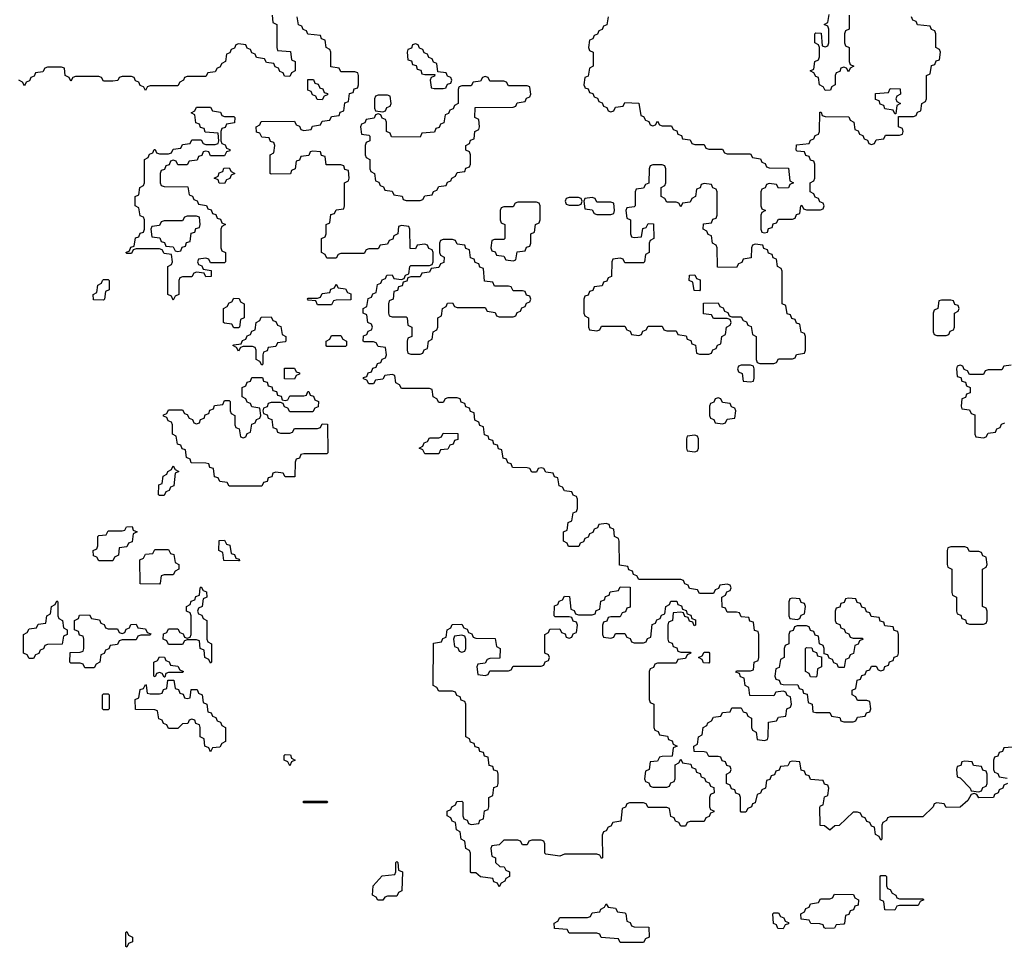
# Model space of a CAD drawing. Header units: inches. Extents: x 2777885 to 2884230, y 684484 to 829189.
# Tile 87 of 239: x 2862250 to 2866480, y 756306 to 760290. Entities that reach past the tile are written whole.
import ezdxf

# ---------------------------------------------------------------- set-up
doc = ezdxf.new("R2010")
doc.units = ezdxf.units.IN
doc.header["$MEASUREMENT"] = 0
doc.layers.add('C8765', color=7, linetype='Continuous')
doc.layers.add('C8766', color=7, linetype='Continuous')

msp = doc.modelspace()

# ---------------------------------------------------------------- linework, layer by layer
at = {"layer": 'C8765', "color": 6}
for points in [[(2862797, 760000), (2862790, 759986), (2862783, 760000)], [(2866494, 757010), (2866478, 757002), (2866474, 756990), (2866458, 756982), (2866454, 756970), (2866438, 756962), (2866434, 756950), (2866370, 756948), (2866362, 756962), (2866350, 756966), (2866338, 756962), (2866323.6, 756936.4), (2866290, 756908), (2866230, 756906), (2866222, 756922), (2866190, 756926), (2866178, 756922), (2866174, 756910), (2866130, 756866), (2865990, 756866), (2865978, 756862), (2865974, 756850), (2865958, 756842), (2865954, 756830), (2865954, 756770), (2865950, 756766), (2865942, 756782), (2865926, 756790), (2865922, 756822), (2865910, 756826), (2865902, 756842), (2865890, 756846), (2865882, 756862), (2865870, 756866), (2865862, 756882), (2865850, 756886), (2865830, 756886), (2865770.9, 756829.1), (2865752, 756828), (2865731.1, 756808.9), (2865707.3, 756827.3), (2865688.9, 756828.9), (2865687.3, 756907.3), (2865690, 756914), (2865702, 756918), (2865707.3, 756952.7), (2865722, 756958), (2865726, 756990), (2865722, 757002), (2865707.3, 757007.3), (2865702, 757022), (2865647.3, 757027.3), (2865642, 757042), (2865627.3, 757047.3), (2865622, 757062), (2865607.3, 757067.3), (2865602, 757102), (2865570, 757106), (2865558, 757102), (2865550, 757086), (2865518, 757082), (2865512.7, 757067.3), (2865498, 757062), (2865492.7, 757047.3), (2865478, 757042), (2865472.7, 757027.3), (2865458, 757022), (2865454, 756990), (2865438, 756982), (2865432.7, 756967.3), (2865418, 756962), (2865410, 756926), (2865398, 756922), (2865394, 756910), (2865378, 756902), (2865370, 756886), (2865350, 756886), (2865346, 756890), (2865346, 756950), (2865342, 756962), (2865327.3, 756967.3), (2865322, 756982), (2865307.3, 756987.3), (2865302, 757002), (2865286, 757010), (2865286, 757050), (2865302, 757058), (2865306, 757070), (2865302, 757082), (2865287.3, 757087.3), (2865282, 757102), (2865267.3, 757107.3), (2865262, 757122), (2865250, 757126), (2865210, 757126), (2865202, 757142), (2865190, 757146), (2865147.3, 757147.3), (2865146, 757170), (2865162, 757178), (2865166, 757210), (2865182, 757218), (2865186, 757250), (2865202, 757258), (2865206, 757270), (2865222, 757278), (2865230, 757294), (2865262, 757298), (2865270, 757314), (2865302, 757318), (2865310, 757334), (2865350, 757334), (2865358, 757318), (2865372.7, 757312.7), (2865378, 757298), (2865394, 757290), (2865394, 757250), (2865398, 757238), (2865414, 757230), (2865418, 757198), (2865450, 757194), (2865462, 757198), (2865466, 757210), (2865467.3, 757272.7), (2865502, 757278), (2865510, 757294), (2865542, 757298), (2865546, 757330), (2865562, 757338), (2865566, 757350), (2865562, 757382), (2865547.3, 757387.3), (2865542, 757402), (2865530, 757406), (2865498, 757402), (2865490, 757386), (2865387.3, 757387.3), (2865382, 757422), (2865366, 757430), (2865362, 757462), (2865347.3, 757467.3), (2865342, 757482), (2865327.3, 757487.3), (2865330, 757494), (2865390, 757494), (2865402, 757498), (2865406, 757530), (2865422, 757538), (2865426, 757550), (2865426, 757650), (2865422, 757662), (2865407.3, 757667.3), (2865402, 757702), (2865387.3, 757707.3), (2865382, 757722), (2865350, 757726), (2865342, 757742), (2865330, 757746), (2865290, 757746), (2865282, 757762), (2865267.3, 757767.3), (2865266, 757810), (2865282, 757818), (2865287.3, 757832.7), (2865302, 757838), (2865306, 757850), (2865302, 757862), (2865290, 757866), (2865258, 757862), (2865252.7, 757847.3), (2865238, 757842), (2865230, 757826), (2865170, 757826), (2865162, 757842), (2865127.3, 757847.3), (2865122, 757862), (2865107.3, 757867.3), (2865102, 757882), (2865090, 757886), (2864910, 757886), (2864902, 757902), (2864887.3, 757907.3), (2864882, 757922), (2864867.3, 757927.3), (2864862, 757942), (2864827.3, 757947.3), (2864826, 758050), (2864822, 758062), (2864806, 758070), (2864802, 758102), (2864787.3, 758107.3), (2864782, 758122), (2864770, 758126), (2864738, 758122), (2864732.7, 758107.3), (2864718, 758102), (2864712.7, 758087.3), (2864698, 758082), (2864692.7, 758067.3), (2864678, 758062), (2864672.7, 758047.3), (2864658, 758042), (2864652.7, 758027.3), (2864607.3, 758027.3), (2864602, 758042), (2864586, 758050), (2864586, 758090), (2864602, 758098), (2864606, 758130), (2864622, 758138), (2864627.3, 758172.7), (2864642, 758178), (2864646, 758190), (2864646, 758230), (2864642, 758242), (2864627.3, 758247.3), (2864622, 758262), (2864590, 758266), (2864582, 758282), (2864567.3, 758287.3), (2864562, 758322), (2864547.3, 758327.3), (2864542, 758342), (2864510, 758346), (2864502, 758362), (2864490, 758366), (2864478, 758362), (2864470, 758346), (2864450, 758346), (2864442, 758362), (2864430, 758366), (2864367.3, 758367.3), (2864362, 758382), (2864347.3, 758387.3), (2864342, 758402), (2864327.3, 758407.3), (2864322, 758442), (2864307.3, 758447.3), (2864302, 758462), (2864287.3, 758467.3), (2864282, 758482), (2864267.3, 758487.3), (2864262, 758502), (2864247.3, 758507.3), (2864242, 758542), (2864227.3, 758547.3), (2864222, 758562), (2864206, 758570), (2864202, 758602), (2864187.3, 758607.3), (2864182, 758622), (2864167.3, 758627.3), (2864162, 758642), (2864147.3, 758647.3), (2864142, 758662), (2864130, 758666), (2864090, 758666), (2864078, 758662), (2864070, 758646), (2864050, 758646), (2864042, 758662), (2864026, 758670), (2864022, 758702), (2864010, 758706), (2863890, 758706), (2863882, 758722), (2863866, 758730), (2863862, 758762), (2863850, 758766), (2863818, 758762), (2863810, 758746), (2863778, 758742), (2863770, 758726), (2863750, 758726), (2863742, 758742), (2863727.3, 758747.3), (2863727.3, 758752.7), (2863742, 758758), (2863747.3, 758772.7), (2863762, 758778), (2863767.3, 758792.7), (2863782, 758798), (2863787.3, 758812.7), (2863802, 758818), (2863807.3, 758832.7), (2863822, 758838), (2863826, 758850), (2863822, 758882), (2863790, 758886), (2863782, 758902), (2863770, 758906), (2863730, 758906), (2863726, 758910), (2863727.3, 758932.7), (2863742, 758938), (2863747.3, 758952.7), (2863762, 758958), (2863766, 758970), (2863762, 758982), (2863746, 758990), (2863742, 759022), (2863726, 759030), (2863726, 759050), (2863742, 759058), (2863747.3, 759092.7), (2863762, 759098), (2863767.3, 759112.7), (2863782, 759118), (2863787.3, 759152.7), (2863802, 759158), (2863807.3, 759172.7), (2863822, 759178), (2863827.3, 759192.7), (2863850, 759194), (2863858, 759178), (2863890, 759174), (2863902, 759178), (2863907.3, 759192.7), (2863922, 759198), (2863926, 759230), (2863930, 759234), (2864010, 759234), (2864022, 759238), (2864026, 759250), (2864026, 759290), (2864022, 759302), (2864007.3, 759307.3), (2864002, 759322), (2863990, 759326), (2863958, 759322), (2863950, 759306), (2863927.3, 759307.3), (2863926, 759390), (2863922, 759402), (2863890, 759406), (2863878, 759402), (2863874, 759370), (2863858, 759362), (2863852.7, 759347.3), (2863838, 759342), (2863830, 759326), (2863798, 759322), (2863790, 759306), (2863750, 759306), (2863738, 759302), (2863730, 759286), (2863630, 759286), (2863618, 759282), (2863610, 759266), (2863570, 759266), (2863562, 759282), (2863546, 759290), (2863546, 759350), (2863562, 759358), (2863566, 759370), (2863566, 759410), (2863582, 759418), (2863587.3, 759452.7), (2863602, 759458), (2863610, 759474), (2863642, 759478), (2863646, 759490), (2863646, 759590), (2863662, 759598), (2863666, 759610), (2863662, 759642), (2863647.3, 759647.3), (2863642, 759662), (2863630, 759666), (2863567.3, 759667.3), (2863562, 759702), (2863547.3, 759707.3), (2863542, 759722), (2863510, 759726), (2863498, 759722), (2863492.7, 759707.3), (2863458, 759702), (2863452.7, 759687.3), (2863438, 759682), (2863434, 759650), (2863418, 759642), (2863412.7, 759627.3), (2863330, 759626), (2863326, 759630), (2863326, 759710), (2863342, 759718), (2863346, 759750), (2863342, 759762), (2863327.3, 759767.3), (2863322, 759782), (2863290, 759786), (2863282, 759802), (2863267.3, 759807.3), (2863266, 759830), (2863282, 759838), (2863287.3, 759852.7), (2863430, 759854), (2863438, 759838), (2863452.7, 759832.7), (2863458, 759818), (2863470, 759814), (2863502, 759818), (2863507.3, 759832.7), (2863542, 759838), (2863550, 759854), (2863582, 759858), (2863590, 759874), (2863622, 759878), (2863627.3, 759892.7), (2863642, 759898), (2863647.3, 759932.7), (2863662, 759938), (2863667.3, 759972.7), (2863682, 759978), (2863687.3, 759992.7), (2863702, 759998), (2863702.7, 760000)], [(2863537.3, 760000), (2863538, 759998), (2863552.7, 759992.7), (2863558, 759978), (2863572.7, 759972.7), (2863572.7, 759967.3), (2863558, 759962), (2863550, 759946), (2863527.3, 759947.3), (2863522, 759962), (2863507.3, 759967.3), (2863502, 759982), (2863487.3, 759987.3), (2863487.3, 760000)], [(2864137.3, 760000), (2864134, 759990), (2864134, 759930), (2864118, 759922), (2864112.7, 759907.3), (2864098, 759902), (2864092.7, 759887.3), (2864078, 759882), (2864072.7, 759847.3), (2864058, 759842), (2864052.7, 759827.3), (2864038, 759822), (2864032.7, 759807.3), (2863978, 759802), (2863970, 759786), (2863847.3, 759787.3), (2863842, 759802), (2863826, 759810), (2863826, 759850), (2863822, 759862), (2863807.3, 759867.3), (2863802, 759882), (2863790, 759886), (2863778, 759882), (2863772.7, 759867.3), (2863738, 759862), (2863732.7, 759847.3), (2863718, 759842), (2863714, 759830), (2863718, 759798), (2863750, 759794), (2863754, 759790), (2863754, 759770), (2863738, 759762), (2863734, 759750), (2863734, 759710), (2863738, 759698), (2863754, 759690), (2863754, 759650), (2863758, 759638), (2863774, 759630), (2863778, 759598), (2863792.7, 759592.7), (2863798, 759578), (2863812.7, 759572.7), (2863818, 759558), (2863850, 759554), (2863858, 759538), (2863892.7, 759532.7), (2863898, 759518), (2863910, 759514), (2863970, 759514), (2863982, 759518), (2863990, 759534), (2864022, 759538), (2864027.3, 759552.7), (2864042, 759558), (2864050, 759574), (2864082, 759578), (2864087.3, 759592.7), (2864102, 759598), (2864106, 759610), (2864122, 759618), (2864130, 759634), (2864162, 759638), (2864167.3, 759652.7), (2864182, 759658), (2864186, 759670), (2864186, 759710), (2864182, 759722), (2864166, 759730), (2864166, 759750), (2864182, 759758), (2864187.3, 759772.7), (2864202, 759778), (2864206, 759810), (2864222, 759818), (2864226, 759830), (2864222, 759862), (2864206, 759870), (2864207.3, 759912.7), (2864370, 759914), (2864382, 759918), (2864387.3, 759932.7), (2864422, 759938), (2864427.3, 759952.7), (2864442, 759958), (2864446, 759970), (2864442.3, 760000)], [(2864017.7, 760000), (2864018, 759998), (2864030, 759994), (2864070, 759994), (2864082, 759998), (2864082.7, 760000)], [(2864677.3, 760000), (2864678, 759998), (2864692.7, 759992.7), (2864698, 759978), (2864712.7, 759972.7), (2864718, 759958), (2864732.7, 759952.7), (2864738, 759938), (2864752.7, 759932.7), (2864758, 759918), (2864772.7, 759912.7), (2864778, 759898), (2864790, 759894), (2864802, 759898), (2864810, 759914), (2864842, 759918), (2864850, 759934), (2864910, 759932), (2864918, 759878), (2864930, 759874), (2864938, 759858), (2864952.7, 759852.7), (2864958, 759838), (2864970, 759834), (2864982, 759838), (2864990, 759854), (2864998, 759838), (2865010, 759834), (2865050, 759834), (2865058, 759818), (2865072.7, 759812.7), (2865078, 759798), (2865092.7, 759792.7), (2865098, 759778), (2865130, 759774), (2865138, 759758), (2865150, 759754), (2865190, 759754), (2865198, 759738), (2865210, 759734), (2865270, 759734), (2865278, 759718), (2865290, 759714), (2865390, 759714), (2865398, 759698), (2865432.7, 759692.7), (2865438, 759678), (2865452.7, 759672.7), (2865458, 759658), (2865470, 759654), (2865552.7, 759652.7), (2865558, 759598), (2865574, 759590), (2865558, 759582), (2865552.7, 759567.3), (2865510, 759566), (2865502, 759582), (2865470, 759586), (2865458, 759582), (2865452.7, 759567.3), (2865438, 759562), (2865434, 759550), (2865434, 759490), (2865438, 759478), (2865454, 759470), (2865438, 759462), (2865434, 759450), (2865434, 759390), (2865438, 759378), (2865450, 759374), (2865462, 759378), (2865467.3, 759392.7), (2865482, 759398), (2865487.3, 759412.7), (2865502, 759418), (2865510, 759434), (2865570, 759434), (2865582, 759438), (2865587.3, 759452.7), (2865602, 759458), (2865606, 759490), (2865610, 759494), (2865618, 759478), (2865630, 759474), (2865690, 759474), (2865702, 759478), (2865706, 759490), (2865702, 759502), (2865687.3, 759507.3), (2865682, 759522), (2865667.3, 759527.3), (2865662, 759542), (2865646, 759550), (2865646, 759590), (2865662, 759598), (2865666, 759610), (2865666, 759670), (2865662, 759682), (2865647.3, 759687.3), (2865642, 759702), (2865627.3, 759707.3), (2865622, 759722), (2865590, 759726), (2865586, 759730), (2865587.3, 759752.7), (2865642, 759758), (2865647.3, 759772.7), (2865662, 759778), (2865667.3, 759792.7), (2865682, 759798), (2865686, 759810), (2865687.3, 759892.7), (2865692.7, 759892.7), (2865698, 759878), (2865710, 759874), (2865812.7, 759872.7), (2865818, 759858), (2865834, 759850), (2865838, 759818), (2865852.7, 759812.7), (2865858, 759798), (2865872.7, 759792.7), (2865878, 759778), (2865892.7, 759772.7), (2865898, 759758), (2865910, 759754), (2865922, 759758), (2865930, 759774), (2865962, 759778), (2865970, 759794), (2866030, 759794), (2866042, 759798), (2866046, 759810), (2866042, 759822), (2866026, 759830), (2866026, 759874), (2866090, 759874), (2866102, 759878), (2866107.3, 759892.7), (2866122, 759898), (2866126, 759930), (2866142, 759938), (2866146, 759950), (2866146, 760000)], [(2865737.3, 760000), (2865732.7, 759987.3), (2865710, 759986), (2865703, 760000)], [(2866510, 758806), (2866478, 758802), (2866470, 758786), (2866410, 758786), (2866398, 758782), (2866390, 758766), (2866330, 758766), (2866322, 758782), (2866307.3, 758787.3), (2866302, 758802), (2866290, 758806), (2866278, 758802), (2866274, 758790), (2866278, 758758), (2866292.7, 758752.7), (2866298, 758738), (2866312.7, 758732.7), (2866318, 758718), (2866334, 758710), (2866332.7, 758687.3), (2866318, 758682), (2866312.7, 758667.3), (2866298, 758662), (2866294, 758630), (2866298, 758618), (2866330, 758614), (2866338, 758598), (2866352.7, 758592.7), (2866354, 758510), (2866358, 758498), (2866390, 758494), (2866402, 758498), (2866410, 758514), (2866442, 758518), (2866447.3, 758532.7), (2866462, 758538), (2866467.3, 758552.7), (2866482, 758558)], [(2866532.7, 757167.3), (2866478, 757162), (2866472.7, 757147.3), (2866458, 757142), (2866452.7, 757127.3), (2866438, 757122), (2866434, 757110), (2866434, 757070), (2866438, 757058), (2866452.7, 757052.7), (2866458, 757038), (2866492.7, 757032.7)]]:
    msp.add_lwpolyline(points, dxfattribs=at)
for points in [[(2863830, 759966), (2863790, 759966), (2863778, 759962), (2863774, 759950), (2863774, 759910), (2863778, 759898), (2863810, 759894), (2863822, 759898), (2863827.3, 759912.7), (2863842, 759918), (2863846, 759930), (2863842, 759962)], [(2866010, 759886), (2866002, 759902), (2865967.3, 759907.3), (2865962, 759922), (2865947.3, 759927.3), (2865942, 759942), (2865927.3, 759947.3), (2865927.3, 759972.7), (2865982, 759978), (2865990, 759994), (2866032.7, 759992.7), (2866034, 759970), (2866018, 759962), (2866014, 759950), (2866018, 759938), (2866034, 759930), (2866018, 759922), (2866014, 759886)], [(2863130, 759874), (2863170, 759874), (2863174, 759870), (2863172.7, 759847.3), (2863138, 759842), (2863132.7, 759827.3), (2863118, 759822), (2863114, 759810), (2863114, 759770), (2863118, 759758), (2863132.7, 759752.7), (2863138, 759738), (2863152.7, 759732.7), (2863152.7, 759727.3), (2863138, 759722), (2863130, 759706), (2863070, 759706), (2863062, 759722), (2863050, 759726), (2863038, 759722), (2863032.7, 759707.3), (2863018, 759702), (2863012.7, 759687.3), (2862978, 759682), (2862970, 759666), (2862930, 759666), (2862922, 759682), (2862910, 759686), (2862898, 759682), (2862892.7, 759667.3), (2862878, 759662), (2862872.7, 759647.3), (2862858, 759642), (2862854, 759630), (2862854, 759590), (2862858, 759578), (2862870, 759574), (2862972.7, 759572.7), (2862978, 759538), (2862992.7, 759532.7), (2862998, 759518), (2863012.7, 759512.7), (2863018, 759498), (2863052.7, 759492.7), (2863058, 759478), (2863072.7, 759472.7), (2863078, 759458), (2863092.7, 759452.7), (2863098, 759438), (2863112.7, 759432.7), (2863118, 759418), (2863134, 759410), (2863118, 759402), (2863114, 759390), (2863114, 759310), (2863118, 759298), (2863134, 759290), (2863134, 759250), (2863130, 759246), (2863070, 759246), (2863062, 759262), (2863050, 759266), (2863018, 759262), (2863014, 759250), (2863018, 759238), (2863032.7, 759232.7), (2863038, 759218), (2863072.7, 759212.7), (2863072.7, 759187.3), (2863050, 759186), (2863042, 759202), (2863010, 759206), (2862998, 759202), (2862990, 759186), (2862950, 759186), (2862938, 759182), (2862934, 759170), (2862934, 759110), (2862918, 759102), (2862910, 759086), (2862902, 759102), (2862886, 759110), (2862886, 759230), (2862902, 759238), (2862906, 759250), (2862902, 759282), (2862870, 759286), (2862862, 759302), (2862850, 759306), (2862750, 759306), (2862738, 759302), (2862730, 759286), (2862710, 759286), (2862706, 759290), (2862722, 759298), (2862727.3, 759312.7), (2862742, 759318), (2862747.3, 759352.7), (2862762, 759358), (2862767.3, 759372.7), (2862782, 759378), (2862786, 759390), (2862786, 759430), (2862782, 759442), (2862767.3, 759447.3), (2862762, 759482), (2862746, 759490), (2862746, 759530), (2862762, 759538), (2862766, 759570), (2862782, 759578), (2862786, 759590), (2862786, 759690), (2862802, 759698), (2862807.3, 759712.7), (2862822, 759718), (2862827.3, 759732.7), (2862832.7, 759732.7), (2862838, 759718), (2862850, 759714), (2862890, 759714), (2862902, 759718), (2862910, 759734), (2862942, 759738), (2862950, 759754), (2862982, 759758), (2862990, 759774), (2863030, 759774), (2863038, 759758), (2863050, 759754), (2863090, 759754), (2863102, 759758), (2863106, 759770), (2863102, 759802), (2863047.3, 759807.3), (2863042, 759822), (2863027.3, 759827.3), (2863022, 759842), (2863007.3, 759847.3), (2863002, 759882), (2862986, 759890), (2863002, 759898), (2863010, 759914), (2863070, 759914), (2863078, 759898), (2863112.7, 759892.7), (2863118, 759878)], [(2865010, 759666), (2864970, 759666), (2864958, 759662), (2864954, 759650), (2864952.7, 759587.3), (2864938, 759582), (2864930, 759566), (2864898, 759562), (2864894, 759550), (2864894, 759490), (2864890, 759486), (2864858, 759482), (2864854, 759470), (2864858, 759438), (2864874, 759430), (2864874, 759370), (2864878, 759358), (2864890, 759354), (2864922, 759358), (2864927.3, 759392.7), (2864942, 759398), (2864950, 759414), (2864972.7, 759412.7), (2864974, 759350), (2864958, 759342), (2864954, 759330), (2864954, 759290), (2864938, 759282), (2864934, 759250), (2864930, 759246), (2864850, 759246), (2864842, 759262), (2864830, 759266), (2864798, 759262), (2864794, 759250), (2864792.7, 759187.3), (2864778, 759182), (2864772.7, 759167.3), (2864758, 759162), (2864752.7, 759147.3), (2864718, 759142), (2864712.7, 759127.3), (2864698, 759122), (2864692.7, 759107.3), (2864678, 759102), (2864674, 759090), (2864674, 759030), (2864678, 759018), (2864694, 759010), (2864694, 758970), (2864698, 758958), (2864730, 758954), (2864742, 758958), (2864750, 758974), (2864850, 758974), (2864858, 758958), (2864872.7, 758952.7), (2864878, 758938), (2864910, 758934), (2864922, 758938), (2864927.3, 758952.7), (2864942, 758958), (2864950, 758974), (2865010, 758974), (2865018, 758958), (2865030, 758954), (2865070, 758954), (2865078, 758938), (2865112.7, 758932.7), (2865118, 758918), (2865132.7, 758912.7), (2865138, 758898), (2865152.7, 758892.7), (2865158, 758858), (2865170, 758854), (2865210, 758854), (2865222, 758858), (2865227.3, 758872.7), (2865242, 758878), (2865247.3, 758892.7), (2865262, 758898), (2865266, 758930), (2865282, 758938), (2865286, 758970), (2865302, 758978), (2865306, 758990), (2865302, 759002), (2865290, 759006), (2865230, 759006), (2865222, 759022), (2865187.3, 759027.3), (2865187.3, 759072.7), (2865250, 759074), (2865258, 759058), (2865272.7, 759052.7), (2865278, 759038), (2865292.7, 759032.7), (2865298, 759018), (2865310, 759014), (2865350, 759014), (2865358, 758998), (2865372.7, 758992.7), (2865378, 758978), (2865392.7, 758972.7), (2865398, 758938), (2865414, 758930), (2865414, 758830), (2865418, 758818), (2865430, 758814), (2865490, 758814), (2865502, 758818), (2865510, 758834), (2865570, 758834), (2865582, 758838), (2865587.3, 758852.7), (2865622, 758858), (2865626, 758870), (2865626, 758930), (2865622, 758942), (2865607.3, 758947.3), (2865602, 758982), (2865587.3, 758987.3), (2865582, 759002), (2865567.3, 759007.3), (2865562, 759022), (2865547.3, 759027.3), (2865542, 759062), (2865526, 759070), (2865526, 759210), (2865522, 759222), (2865506, 759230), (2865502, 759262), (2865487.3, 759267.3), (2865482, 759282), (2865467.3, 759287.3), (2865462, 759302), (2865447.3, 759307.3), (2865442, 759322), (2865410, 759326), (2865398, 759322), (2865394, 759310), (2865392.7, 759267.3), (2865358, 759262), (2865352.7, 759247.3), (2865338, 759242), (2865330, 759226), (2865247.3, 759227.3), (2865246, 759310), (2865242, 759322), (2865226, 759330), (2865222, 759362), (2865207.3, 759367.3), (2865202, 759382), (2865186, 759390), (2865187.3, 759412.7), (2865222, 759418), (2865227.3, 759432.7), (2865242, 759438), (2865246, 759450), (2865246, 759550), (2865242, 759562), (2865227.3, 759567.3), (2865222, 759582), (2865190, 759586), (2865178, 759582), (2865172.7, 759567.3), (2865158, 759562), (2865154, 759530), (2865138, 759522), (2865130, 759506), (2865098, 759502), (2865090, 759486), (2865082, 759502), (2865070, 759506), (2865030, 759506), (2865022, 759522), (2865006, 759530), (2865006, 759570), (2865022, 759578), (2865026, 759590), (2865026, 759650), (2865022, 759662)], [(2863130, 759586), (2863107.3, 759587.3), (2863102, 759602), (2863086, 759610), (2863102, 759618), (2863107.3, 759632.7), (2863122, 759638), (2863127.3, 759652.7), (2863150, 759654), (2863158, 759638), (2863174, 759630), (2863158, 759622), (2863152.7, 759607.3), (2863138, 759602)], [(2864470, 759506), (2864390, 759506), (2864378, 759502), (2864370, 759486), (2864330, 759486), (2864318, 759482), (2864314, 759470), (2864314, 759430), (2864318, 759418), (2864334, 759410), (2864334, 759350), (2864330, 759346), (2864290, 759346), (2864278, 759342), (2864274, 759310), (2864278, 759298), (2864292.7, 759292.7), (2864298, 759278), (2864330, 759274), (2864338, 759258), (2864370, 759254), (2864382, 759258), (2864387.3, 759292.7), (2864422, 759298), (2864427.3, 759312.7), (2864442, 759318), (2864446, 759330), (2864446, 759370), (2864462, 759378), (2864466, 759410), (2864482, 759418), (2864486, 759430), (2864486, 759490), (2864482, 759502)], [(2864650, 759526), (2864610, 759526), (2864598, 759522), (2864594, 759510), (2864598, 759498), (2864610, 759494), (2864650, 759494), (2864662, 759498), (2864666, 759510), (2864662, 759522)], [(2864710, 759526), (2864678, 759522), (2864674, 759510), (2864678, 759478), (2864710, 759474), (2864718, 759458), (2864730, 759454), (2864790, 759454), (2864802, 759458), (2864806, 759470), (2864802, 759502), (2864790, 759506), (2864730, 759506), (2864722, 759522)], [(2863010, 759446), (2862970, 759446), (2862958, 759442), (2862950, 759426), (2862870, 759426), (2862858, 759422), (2862850, 759406), (2862818, 759402), (2862814, 759390), (2862818, 759358), (2862852.7, 759352.7), (2862858, 759338), (2862872.7, 759332.7), (2862878, 759318), (2862910, 759314), (2862918, 759298), (2862930, 759294), (2862942, 759298), (2862947.3, 759312.7), (2862962, 759318), (2862967.3, 759332.7), (2862982, 759338), (2862987.3, 759372.7), (2863002, 759378), (2863007.3, 759392.7), (2863022, 759398), (2863026, 759410), (2863022, 759442)], [(2864110, 759346), (2864070, 759346), (2864058, 759342), (2864054, 759330), (2864054, 759290), (2864058, 759278), (2864074, 759270), (2864072.7, 759247.3), (2864058, 759242), (2864050, 759226), (2864018, 759222), (2864010, 759206), (2863978, 759202), (2863970, 759186), (2863930, 759186), (2863918, 759182), (2863912.7, 759167.3), (2863898, 759162), (2863892.7, 759147.3), (2863878, 759142), (2863872.7, 759127.3), (2863858, 759122), (2863854, 759090), (2863838, 759082), (2863834, 759070), (2863834, 759030), (2863838, 759018), (2863850, 759014), (2863910, 759014), (2863914, 759010), (2863918, 758978), (2863934, 758970), (2863934, 758930), (2863918, 758922), (2863914, 758910), (2863914, 758870), (2863918, 758858), (2863930, 758854), (2863970, 758854), (2863982, 758858), (2863987.3, 758872.7), (2864002, 758878), (2864006, 758910), (2864022, 758918), (2864026, 758950), (2864042, 758958), (2864046, 758970), (2864046, 759010), (2864062, 759018), (2864066, 759050), (2864082, 759058), (2864087.3, 759072.7), (2864110, 759074), (2864118, 759058), (2864130, 759054), (2864250, 759054), (2864258, 759038), (2864292.7, 759032.7), (2864298, 759018), (2864310, 759014), (2864370, 759014), (2864382, 759018), (2864387.3, 759032.7), (2864402, 759038), (2864407.3, 759052.7), (2864422, 759058), (2864427.3, 759072.7), (2864442, 759078), (2864446, 759090), (2864442, 759102), (2864427.3, 759107.3), (2864422, 759122), (2864410, 759126), (2864370, 759126), (2864362, 759142), (2864350, 759146), (2864290, 759146), (2864282, 759162), (2864247.3, 759167.3), (2864242, 759222), (2864227.3, 759227.3), (2864222, 759242), (2864207.3, 759247.3), (2864202, 759262), (2864187.3, 759267.3), (2864182, 759302), (2864167.3, 759307.3), (2864162, 759322), (2864130, 759326), (2864122, 759342)], [(2862610, 759086), (2862567.3, 759087.3), (2862566, 759110), (2862582, 759118), (2862586, 759150), (2862602, 759158), (2862606, 759170), (2862610, 759174), (2862630, 759174), (2862634, 759170), (2862634, 759130), (2862618, 759122), (2862614, 759090)], [(2865170, 759126), (2865147.3, 759127.3), (2865142, 759162), (2865126, 759170), (2865127.3, 759192.7), (2865150, 759194), (2865158, 759178), (2865172.7, 759172.7), (2865174, 759130)], [(2863530, 759066), (2863522, 759082), (2863490, 759086), (2863486, 759090), (2863490, 759094), (2863530, 759094), (2863542, 759098), (2863550, 759114), (2863582, 759118), (2863587.3, 759132.7), (2863602, 759138), (2863610, 759154), (2863618, 759138), (2863650, 759134), (2863658, 759118), (2863672.7, 759112.7), (2863672.7, 759087.3), (2863610, 759086), (2863598, 759082), (2863590, 759066)], [(2863170, 758966), (2863162, 758982), (2863130, 758986), (2863126, 758990), (2863126, 759050), (2863142, 759058), (2863150, 759074), (2863162, 759078), (2863170, 759094), (2863192.7, 759092.7), (2863198, 759078), (2863214, 759070), (2863214, 759010), (2863198, 759002), (2863194, 758970), (2863190, 758966)], [(2866250, 759086), (2866210, 759086), (2866198, 759082), (2866194, 759050), (2866178, 759042), (2866174, 759030), (2866174, 758950), (2866178, 758938), (2866190, 758934), (2866230, 758934), (2866242, 758938), (2866247.3, 758952.7), (2866262, 758958), (2866266, 758970), (2866266, 759030), (2866282, 759038), (2866286, 759050), (2866282, 759062), (2866267.3, 759067.3), (2866262, 759082)], [(2863290, 758806), (2863282, 758822), (2863266, 758830), (2863266, 758870), (2863262, 758882), (2863250, 758886), (2863210, 758886), (2863198, 758882), (2863190, 758866), (2863182, 758882), (2863166, 758890), (2863170, 758894), (2863202, 758898), (2863207.3, 758912.7), (2863222, 758918), (2863227.3, 758932.7), (2863242, 758938), (2863247.3, 758952.7), (2863262, 758958), (2863266, 758990), (2863282, 758998), (2863287.3, 759012.7), (2863330, 759014), (2863338, 758998), (2863350, 758994), (2863358, 758978), (2863371.6, 758971.6), (2863378, 758938), (2863394, 758930), (2863394, 758910), (2863390, 758906), (2863358, 758902), (2863350, 758886), (2863318, 758882), (2863312.7, 758867.3), (2863298, 758862), (2863294, 758850), (2863294, 758810)], [(2863570, 758886), (2863566, 758890), (2863566, 758910), (2863582, 758918), (2863590, 758934), (2863630, 758934), (2863638, 758918), (2863654, 758910), (2863654, 758890), (2863650, 758886)], [(2863430, 758746), (2863387.3, 758747.3), (2863387.3, 758792.7), (2863430, 758794), (2863438, 758778), (2863452.7, 758772.7), (2863452.7, 758767.3), (2863438, 758762)], [(2865390, 758806), (2865350, 758806), (2865338, 758802), (2865334, 758790), (2865338, 758778), (2865354, 758770), (2865358, 758738), (2865390, 758734), (2865402, 758738), (2865406, 758750), (2865406, 758790), (2865402, 758802)], [(2863390, 758654), (2863402, 758658), (2863410, 758674), (2863470, 758674), (2863482, 758678), (2863487.3, 758692.7), (2863492.7, 758692.7), (2863498, 758678), (2863512.7, 758672.7), (2863518, 758658), (2863534, 758650), (2863532.7, 758627.3), (2863518, 758622), (2863510, 758606), (2863410, 758606), (2863402, 758622), (2863387.3, 758627.3), (2863382, 758642), (2863370, 758646), (2863330, 758646), (2863318, 758642), (2863312.7, 758627.3), (2863298, 758622), (2863294, 758610), (2863298, 758598), (2863312.7, 758592.7), (2863318, 758578), (2863332.7, 758572.7), (2863338, 758538), (2863352.7, 758532.7), (2863358, 758518), (2863370, 758514), (2863410, 758514), (2863422, 758518), (2863430, 758534), (2863530, 758534), (2863542, 758538), (2863550, 758554), (2863572.7, 758552.7), (2863574, 758430), (2863570, 758426), (2863470, 758426), (2863458, 758422), (2863452.7, 758407.3), (2863438, 758402), (2863434, 758390), (2863432.7, 758327.3), (2863390, 758326), (2863382, 758342), (2863350, 758346), (2863338, 758342), (2863332.7, 758327.3), (2863318, 758322), (2863312.7, 758307.3), (2863298, 758302), (2863290, 758286), (2863150, 758286), (2863142, 758302), (2863110, 758306), (2863102, 758322), (2863087.3, 758327.3), (2863082, 758362), (2863067.3, 758367.3), (2863062, 758382), (2863050, 758386), (2862987.3, 758387.3), (2862982, 758402), (2862966, 758410), (2862962, 758442), (2862947.3, 758447.3), (2862942, 758462), (2862927.3, 758467.3), (2862922, 758502), (2862906, 758510), (2862906, 758550), (2862902, 758562), (2862887.3, 758567.3), (2862882, 758582), (2862867.3, 758587.3), (2862867.3, 758592.7), (2862882, 758598), (2862890, 758614), (2862950, 758614), (2862958, 758598), (2862970, 758594), (2862978, 758578), (2862992.7, 758572.7), (2862998, 758558), (2863010, 758554), (2863022, 758558), (2863027.3, 758572.7), (2863042, 758578), (2863047.3, 758592.7), (2863062, 758598), (2863067.3, 758612.7), (2863082, 758618), (2863087.3, 758632.7), (2863122, 758638), (2863130, 758654), (2863150, 758654), (2863154, 758650), (2863154, 758610), (2863158, 758598), (2863174, 758590), (2863174, 758550), (2863178, 758538), (2863192.7, 758532.7), (2863198, 758498), (2863210, 758494), (2863222, 758498), (2863227.3, 758512.7), (2863242, 758518), (2863247.3, 758552.7), (2863262, 758558), (2863267.3, 758572.7), (2863282, 758578), (2863286, 758590), (2863282, 758622), (2863247.3, 758627.3), (2863242, 758642), (2863227.3, 758647.3), (2863222, 758662), (2863206, 758670), (2863206, 758710), (2863222, 758718), (2863227.3, 758732.7), (2863242, 758738), (2863247.3, 758752.7), (2863292.7, 758752.7), (2863298, 758738), (2863312.7, 758732.7), (2863318, 758718), (2863332.7, 758712.7), (2863338, 758698), (2863352.7, 758692.7), (2863358, 758678), (2863372.7, 758672.7), (2863378, 758658)], [(2865250, 758666), (2865238, 758662), (2865232.7, 758647.3), (2865218, 758642), (2865214, 758630), (2865214, 758590), (2865218, 758578), (2865232.7, 758572.7), (2865238, 758558), (2865270, 758554), (2865282, 758558), (2865290, 758574), (2865322, 758578), (2865326, 758610), (2865322, 758622), (2865307.3, 758627.3), (2865302, 758642), (2865270, 758646), (2865262, 758662)], [(2863990, 758426), (2863982, 758442), (2863966, 758450), (2863982, 758458), (2863987.3, 758472.7), (2864002, 758478), (2864010, 758494), (2864050, 758494), (2864062, 758498), (2864070, 758514), (2864132.7, 758512.7), (2864132.7, 758487.3), (2864118, 758482), (2864112.7, 758467.3), (2864098, 758462), (2864090, 758446), (2864058, 758442), (2864050, 758426)], [(2865150, 758506), (2865118, 758502), (2865114, 758490), (2865114, 758450), (2865118, 758438), (2865150, 758434), (2865162, 758438), (2865166, 758450), (2865166, 758490), (2865162, 758502)], [(2862850, 758246), (2862846, 758250), (2862848.4, 758291.6), (2862862, 758298), (2862866, 758330), (2862882, 758338), (2862886, 758350), (2862902, 758358), (2862910, 758374), (2862918, 758358), (2862934, 758350), (2862918, 758342), (2862912.7, 758287.3), (2862898, 758282), (2862892.7, 758267.3), (2862878, 758262), (2862870, 758246)], [(2862590, 757966), (2862582, 757982), (2862567.3, 757987.3), (2862566, 758010), (2862582, 758018), (2862586, 758030), (2862586, 758070), (2862590, 758074), (2862622, 758078), (2862630, 758094), (2862690, 758094), (2862702, 758098), (2862708.4, 758111.6), (2862732.7, 758112.7), (2862738, 758098), (2862754, 758090), (2862738, 758082), (2862732.7, 758047.3), (2862718, 758042), (2862710, 758026), (2862678, 758022), (2862674, 757990), (2862658, 757982), (2862650, 757966)], [(2863190, 757966), (2863127.3, 757967.3), (2863122, 758002), (2863106, 758010), (2863107.3, 758052.7), (2863130, 758054), (2863138, 758038), (2863152.7, 758032.7), (2863158, 757998), (2863172.7, 757992.7), (2863178, 757978), (2863192.7, 757972.7), (2863194, 757966)], [(2866310, 758026), (2866250, 758026), (2866238, 758022), (2866234, 758010), (2866234, 757950), (2866238, 757938), (2866254, 757930), (2866254, 757830), (2866258, 757818), (2866274, 757810), (2866274, 757750), (2866278, 757738), (2866292.7, 757732.7), (2866298, 757718), (2866312.7, 757712.7), (2866318, 757698), (2866330, 757694), (2866390, 757694), (2866402, 757698), (2866406, 757710), (2866406, 757750), (2866402, 757762), (2866386, 757770), (2866386, 757930), (2866402, 757938), (2866406, 757950), (2866402, 757982), (2866387.3, 757987.3), (2866382, 758002), (2866370, 758006), (2866330, 758006), (2866322, 758022)], [(2862850, 757866), (2862767.3, 757867.3), (2862766, 757970), (2862782, 757978), (2862790, 757994), (2862822, 757998), (2862830, 758014), (2862890, 758014), (2862898, 757998), (2862912.7, 757992.7), (2862918, 757958), (2862934, 757950), (2862934, 757930), (2862918, 757922), (2862910, 757906), (2862870, 757906), (2862858, 757902), (2862854, 757870)], [(2863070, 757526), (2863062, 757542), (2863046, 757550), (2863042, 757582), (2863026, 757590), (2863022, 757622), (2863010, 757626), (2862970, 757626), (2862958, 757622), (2862950, 757606), (2862890, 757606), (2862882, 757622), (2862866, 757630), (2862867.3, 757652.7), (2862882, 757658), (2862890, 757674), (2862930, 757674), (2862938, 757658), (2862952.7, 757652.7), (2862958, 757638), (2862970, 757634), (2862982, 757638), (2862986, 757650), (2862986, 757730), (2862982, 757742), (2862966, 757750), (2862966, 757770), (2862982, 757778), (2862987.3, 757792.7), (2863002, 757798), (2863007.3, 757812.7), (2863022, 757818), (2863026, 757850), (2863030, 757854), (2863038, 757838), (2863052.7, 757832.7), (2863054, 757810), (2863038, 757802), (2863034, 757770), (2863018, 757762), (2863014, 757750), (2863018, 757738), (2863032.7, 757732.7), (2863038, 757718), (2863054, 757710), (2863054, 757630), (2863058, 757618), (2863074, 757610), (2863074, 757530)], [(2864790, 757634), (2864802, 757638), (2864810, 757654), (2864850, 757654), (2864858, 757638), (2864872.7, 757632.7), (2864878, 757618), (2864890, 757614), (2864930, 757614), (2864942, 757618), (2864947.3, 757632.7), (2864962, 757638), (2864967.3, 757692.7), (2864982, 757698), (2864987.3, 757712.7), (2865002, 757718), (2865007.3, 757732.7), (2865022, 757738), (2865026, 757770), (2865042, 757778), (2865047.3, 757792.7), (2865072.7, 757792.7), (2865078, 757778), (2865092.7, 757772.7), (2865098, 757758), (2865112.7, 757752.7), (2865118, 757738), (2865132.7, 757732.7), (2865138, 757718), (2865152.7, 757712.7), (2865154, 757690), (2865147.3, 757687.3), (2865142, 757702), (2865127.3, 757707.3), (2865122, 757722), (2865107.3, 757727.3), (2865102, 757742), (2865090, 757746), (2865058, 757742), (2865054, 757710), (2865038, 757702), (2865034, 757690), (2865034, 757630), (2865038, 757618), (2865052.7, 757612.7), (2865058, 757598), (2865072.7, 757592.7), (2865078, 757578), (2865090, 757574), (2865130, 757574), (2865134, 757570), (2865118, 757562), (2865110, 757546), (2865078, 757542), (2865070, 757526), (2864990, 757526), (2864978, 757522), (2864972.7, 757507.3), (2864958, 757502), (2864954, 757490), (2864954, 757370), (2864958, 757358), (2864974, 757350), (2864974, 757250), (2864978, 757238), (2864992.7, 757232.7), (2864998, 757218), (2865032.7, 757212.7), (2865038, 757198), (2865052.7, 757192.7), (2865058, 757178), (2865074, 757170), (2865058, 757162), (2865052.7, 757127.3), (2865010, 757126), (2864998, 757122), (2864990, 757106), (2864958, 757102), (2864954, 757070), (2864938, 757062), (2864934, 757030), (2864938, 757018), (2864952.7, 757012.7), (2864958, 756998), (2864970, 756994), (2865030, 756994), (2865042, 756998), (2865047.3, 757012.7), (2865062, 757018), (2865066, 757030), (2865066, 757090), (2865082, 757098), (2865090, 757114), (2865098, 757098), (2865132.7, 757092.7), (2865138, 757078), (2865152.7, 757072.7), (2865158, 757058), (2865172.7, 757052.7), (2865178, 757038), (2865192.7, 757032.7), (2865198, 757018), (2865212.7, 757012.7), (2865218, 756998), (2865232.7, 756992.7), (2865234, 756970), (2865218, 756962), (2865214, 756950), (2865214, 756910), (2865218, 756898), (2865232.7, 756892.7), (2865232.7, 756887.3), (2865218, 756882), (2865212.7, 756867.3), (2865198, 756862), (2865190, 756846), (2865130, 756846), (2865118, 756842), (2865110, 756826), (2865090, 756826), (2865082, 756842), (2865067.3, 756847.3), (2865062, 756862), (2865047.3, 756867.3), (2865042, 756902), (2865030, 756906), (2864950, 756906), (2864942, 756922), (2864930, 756926), (2864870, 756926), (2864858, 756922), (2864852.7, 756907.3), (2864838, 756902), (2864832.7, 756847.3), (2864798, 756842), (2864790, 756826), (2864778, 756822), (2864770, 756806), (2864758, 756802), (2864752.7, 756787.3), (2864754, 756690), (2864750, 756688), (2864742, 756702), (2864730, 756706), (2864590, 756706), (2864570, 756698), (2864510, 756706), (2864506, 756710), (2864506, 756750), (2864502, 756762), (2864490, 756766), (2864450, 756766), (2864438, 756762), (2864430, 756746), (2864410, 756746), (2864402, 756762), (2864390, 756766), (2864330, 756766), (2864310, 756746), (2864278, 756742), (2864274, 756730), (2864278, 756698), (2864294, 756690), (2864294, 756670), (2864312.7, 756652.7), (2864331.6, 756651.6), (2864338, 756638), (2864354, 756630), (2864354, 756610), (2864338, 756602), (2864334, 756590), (2864318, 756582), (2864310, 756566), (2864302, 756582), (2864287.3, 756587.3), (2864282, 756602), (2864230, 756608), (2864210, 756626), (2864190, 756626), (2864186, 756630), (2864186, 756710), (2864182, 756722), (2864166, 756730), (2864162, 756762), (2864146, 756770), (2864142, 756802), (2864126, 756810), (2864122, 756842), (2864107.3, 756847.3), (2864102, 756862), (2864086, 756870), (2864086, 756890), (2864102, 756898), (2864106, 756910), (2864122, 756918), (2864128.4, 756931.6), (2864150, 756934), (2864154, 756930), (2864154, 756870), (2864158, 756858), (2864172.7, 756852.7), (2864178, 756838), (2864190, 756834), (2864222, 756838), (2864227.3, 756852.7), (2864242, 756858), (2864247.3, 756892.7), (2864262, 756898), (2864266, 756910), (2864266, 756950), (2864282, 756958), (2864287.3, 756992.7), (2864302, 756998), (2864306, 757010), (2864306, 757050), (2864302, 757062), (2864287.3, 757067.3), (2864282, 757082), (2864267.3, 757087.3), (2864262, 757122), (2864247.3, 757127.3), (2864242, 757142), (2864227.3, 757147.3), (2864222, 757162), (2864207.3, 757167.3), (2864202, 757182), (2864187.3, 757187.3), (2864182, 757202), (2864166, 757210), (2864166, 757350), (2864162, 757362), (2864147.3, 757367.3), (2864142, 757382), (2864127.3, 757387.3), (2864122, 757402), (2864110, 757406), (2864050, 757406), (2864042, 757422), (2864026, 757430), (2864027.3, 757612.7), (2864062, 757618), (2864067.3, 757632.7), (2864082, 757638), (2864086, 757670), (2864102, 757678), (2864107.3, 757692.7), (2864150, 757694), (2864158, 757678), (2864172.7, 757672.7), (2864178, 757658), (2864192.7, 757652.7), (2864198, 757638), (2864210, 757634), (2864292.7, 757632.7), (2864298, 757598), (2864314, 757590), (2864312.7, 757547.3), (2864270, 757546), (2864258, 757542), (2864250, 757526), (2864218, 757522), (2864214, 757510), (2864218, 757478), (2864250, 757474), (2864262, 757478), (2864270, 757494), (2864350, 757494), (2864362, 757498), (2864370, 757514), (2864490, 757514), (2864502, 757518), (2864507.3, 757532.7), (2864522, 757538), (2864526, 757550), (2864522, 757562), (2864506, 757570), (2864506, 757650), (2864522, 757658), (2864527.3, 757672.7), (2864570, 757674), (2864578, 757658), (2864592.7, 757652.7), (2864598, 757638), (2864610, 757634), (2864622, 757638), (2864627.3, 757652.7), (2864642, 757658), (2864646, 757690), (2864642, 757702), (2864627.3, 757707.3), (2864622, 757722), (2864610, 757726), (2864550, 757726), (2864546, 757730), (2864547.3, 757772.7), (2864562, 757778), (2864567.3, 757792.7), (2864582, 757798), (2864590, 757814), (2864612.7, 757812.7), (2864618, 757758), (2864632.7, 757752.7), (2864638, 757738), (2864650, 757734), (2864710, 757734), (2864722, 757738), (2864727.3, 757752.7), (2864742, 757758), (2864747.3, 757792.7), (2864762, 757798), (2864767.3, 757812.7), (2864782, 757818), (2864787.3, 757832.7), (2864822, 757838), (2864830, 757854), (2864872.7, 757852.7), (2864872.7, 757767.3), (2864858, 757762), (2864852.7, 757747.3), (2864838, 757742), (2864830, 757726), (2864790, 757726), (2864778, 757722), (2864772.7, 757707.3), (2864758, 757702), (2864754, 757690), (2864754, 757650), (2864758, 757638)], [(2865810, 757806), (2865798, 757802), (2865792.7, 757787.3), (2865778, 757782), (2865772.7, 757767.3), (2865758, 757762), (2865754, 757750), (2865754, 757710), (2865758, 757698), (2865772.7, 757692.7), (2865778, 757678), (2865792.7, 757672.7), (2865798, 757658), (2865812.7, 757652.7), (2865818, 757638), (2865830, 757634), (2865870, 757634), (2865874, 757630), (2865858, 757622), (2865852.7, 757607.3), (2865838, 757602), (2865832.7, 757567.3), (2865818, 757562), (2865812.7, 757547.3), (2865798, 757542), (2865792.7, 757507.3), (2865767.3, 757507.3), (2865762, 757522), (2865747.3, 757527.3), (2865742, 757542), (2865727.3, 757547.3), (2865722, 757562), (2865706, 757566), (2865706, 757590), (2865702, 757602), (2865686, 757610), (2865682, 757642), (2865667.3, 757647.3), (2865662, 757662), (2865647.3, 757667.3), (2865642, 757682), (2865630, 757686), (2865590, 757686), (2865578, 757682), (2865572.7, 757667.3), (2865558, 757662), (2865554, 757650), (2865554, 757610), (2865538, 757602), (2865534, 757590), (2865534, 757550), (2865518, 757542), (2865512.7, 757507.3), (2865498, 757502), (2865494, 757470), (2865498, 757458), (2865512.7, 757452.7), (2865518, 757438), (2865530, 757434), (2865592.7, 757432.7), (2865598, 757418), (2865612.7, 757412.7), (2865618, 757398), (2865632.7, 757392.7), (2865638, 757358), (2865654, 757350), (2865658, 757318), (2865670, 757314), (2865730, 757314), (2865738, 757298), (2865772.7, 757292.7), (2865778, 757278), (2865790, 757274), (2865830, 757274), (2865842, 757278), (2865850, 757294), (2865882, 757298), (2865887.3, 757312.7), (2865902, 757318), (2865906, 757330), (2865902, 757362), (2865890, 757366), (2865850, 757366), (2865842, 757382), (2865826, 757390), (2865826, 757410), (2865842, 757418), (2865847.3, 757452.7), (2865862, 757458), (2865867.3, 757472.7), (2865882, 757478), (2865887.3, 757492.7), (2865902, 757498), (2865910, 757514), (2865930, 757514), (2865938, 757498), (2865950, 757494), (2865962, 757498), (2865967.3, 757512.7), (2865982, 757518), (2865987.3, 757532.7), (2866002, 757538), (2866007.3, 757552.7), (2866022, 757558), (2866026, 757570), (2866026, 757650), (2866022, 757662), (2866007.3, 757667.3), (2866002, 757682), (2865967.3, 757687.3), (2865962, 757702), (2865947.3, 757707.3), (2865942, 757722), (2865907.3, 757727.3), (2865902, 757742), (2865887.3, 757747.3), (2865882, 757762), (2865867.3, 757767.3), (2865862, 757782), (2865847.3, 757787.3), (2865842, 757802)], [(2865570, 757806), (2865558, 757802), (2865554, 757790), (2865554, 757730), (2865558, 757718), (2865590, 757714), (2865602, 757718), (2865607.3, 757732.7), (2865622, 757738), (2865626, 757770), (2865622, 757782), (2865607.3, 757787.3), (2865602, 757802)], [(2862290, 757546), (2862282, 757562), (2862266, 757570), (2862266, 757650), (2862282, 757658), (2862290, 757674), (2862322, 757678), (2862330, 757694), (2862362, 757698), (2862366, 757730), (2862382, 757738), (2862386, 757770), (2862402, 757778), (2862410, 757794), (2862414, 757790), (2862414, 757730), (2862418, 757718), (2862434, 757710), (2862438, 757678), (2862454, 757670), (2862454, 757650), (2862438, 757642), (2862432.7, 757607.3), (2862370, 757606), (2862358, 757602), (2862352.7, 757587.3), (2862338, 757582), (2862332.7, 757567.3), (2862318, 757562), (2862310, 757546)], [(2862630, 757674), (2862670, 757674), (2862678, 757658), (2862690, 757654), (2862702, 757658), (2862707.3, 757672.7), (2862722, 757678), (2862727.3, 757692.7), (2862750, 757694), (2862758, 757678), (2862790, 757674), (2862798, 757658), (2862812.7, 757652.7), (2862810, 757646), (2862770, 757646), (2862758, 757642), (2862750, 757626), (2862690, 757626), (2862678, 757622), (2862670, 757606), (2862638, 757602), (2862632.7, 757587.3), (2862618, 757582), (2862612.7, 757567.3), (2862598, 757562), (2862594, 757530), (2862578, 757522), (2862570, 757506), (2862530, 757506), (2862522, 757522), (2862510, 757526), (2862470, 757526), (2862466, 757530), (2862467.3, 757572.7), (2862510, 757574), (2862522, 757578), (2862526, 757590), (2862526, 757630), (2862522, 757642), (2862507.3, 757647.3), (2862502, 757662), (2862486, 757670), (2862486, 757710), (2862502, 757718), (2862507.3, 757732.7), (2862550, 757734), (2862558, 757718), (2862592.7, 757712.7), (2862598, 757698), (2862612.7, 757692.7), (2862618, 757678)], [(2864150, 757646), (2864118, 757642), (2864114, 757630), (2864118, 757598), (2864132.7, 757592.7), (2864138, 757578), (2864150, 757574), (2864162, 757578), (2864166, 757590), (2864166, 757630), (2864162, 757642)], [(2865670, 757466), (2865647.3, 757467.3), (2865642, 757482), (2865626, 757490), (2865626, 757590), (2865630, 757594), (2865652.7, 757592.7), (2865658, 757578), (2865672.7, 757572.7), (2865678, 757558), (2865694, 757554), (2865694, 757510), (2865678, 757502), (2865674, 757470)], [(2862870, 757466), (2862862, 757482), (2862850, 757486), (2862838, 757482), (2862832.7, 757467.3), (2862826, 757470), (2862826, 757530), (2862842, 757538), (2862850, 757554), (2862872.7, 757552.7), (2862878, 757538), (2862892.7, 757532.7), (2862898, 757518), (2862930, 757514), (2862938, 757498), (2862954, 757490), (2862950, 757486), (2862890, 757486), (2862878, 757482), (2862874, 757466)], [(2865210, 757526), (2865187.3, 757527.3), (2865182, 757542), (2865166, 757550), (2865182, 757558), (2865190, 757574), (2865210, 757574), (2865214, 757570), (2865214, 757530)], [(2862970, 757374), (2862982, 757378), (2862987.3, 757412.7), (2863012.7, 757412.7), (2863018, 757398), (2863034, 757390), (2863038, 757358), (2863054, 757350), (2863058, 757318), (2863072.7, 757312.7), (2863078, 757298), (2863092.7, 757292.7), (2863098, 757278), (2863112.7, 757272.7), (2863118, 757258), (2863134, 757250), (2863134, 757190), (2863118, 757182), (2863110, 757166), (2863078, 757162), (2863070, 757146), (2863062, 757162), (2863046, 757170), (2863042, 757202), (2863026, 757210), (2863026, 757250), (2863022, 757262), (2863007.3, 757267.3), (2863002, 757282), (2862990, 757286), (2862978, 757282), (2862972.7, 757267.3), (2862950, 757266), (2862930, 757246), (2862890, 757246), (2862882, 757262), (2862867.3, 757267.3), (2862862, 757282), (2862847.3, 757287.3), (2862842, 757322), (2862830, 757326), (2862747.3, 757327.3), (2862746, 757370), (2862762, 757378), (2862767.3, 757412.7), (2862782, 757418), (2862790, 757434), (2862794, 757430), (2862798, 757398), (2862810, 757394), (2862850, 757394), (2862862, 757398), (2862867.3, 757412.7), (2862882, 757418), (2862886, 757454), (2862912.7, 757452.7), (2862918, 757418), (2862932.7, 757412.7), (2862938, 757398), (2862952.7, 757392.7), (2862958, 757378)], [(2862610, 757326), (2862606, 757330), (2862606, 757390), (2862610, 757394), (2862630, 757394), (2862634, 757390), (2862634, 757330), (2862630, 757326)], [(2863410, 757086), (2863402, 757102), (2863386, 757110), (2863386, 757130), (2863390, 757134), (2863412.7, 757132.7), (2863418, 757118), (2863434, 757110), (2863418, 757102)], [(2866310, 757106), (2866298, 757102), (2866292.7, 757087.3), (2866278, 757082), (2866274, 757070), (2866278, 757038), (2866290, 757034), (2866334, 756990), (2866338, 756978), (2866370, 756974), (2866382, 756978), (2866387.3, 756992.7), (2866402, 756998), (2866406, 757010), (2866406, 757050), (2866402, 757062), (2866387.3, 757067.3), (2866382, 757082), (2866347.3, 757087.3), (2866342, 757102)], [(2863470, 756926), (2863466, 756930), (2863470, 756934), (2863570, 756934), (2863574, 756930), (2863570, 756926)], [(2863810, 756508), (2863788.4, 756508.4), (2863782, 756522), (2863766, 756530), (2863768, 756570), (2863807.3, 756612.7), (2863862, 756618), (2863866, 756630), (2863866, 756670), (2863870, 756674), (2863874, 756670), (2863878, 756638), (2863894, 756630), (2863891.6, 756548.4), (2863878, 756542), (2863870, 756526), (2863830, 756526), (2863818, 756522)], [(2866030, 756514), (2866130, 756514), (2866134, 756510), (2866118, 756502), (2866110, 756486), (2866030, 756486), (2866018, 756482), (2866010, 756466), (2865967.3, 756467.3), (2865962, 756502), (2865946, 756510), (2865946, 756610), (2865950, 756614), (2865970, 756614), (2865974, 756610), (2865974, 756570), (2865978, 756558), (2865990, 756554), (2865998, 756538), (2866014, 756530), (2866018, 756518)], [(2865712.7, 756387.3), (2865706, 756390), (2865702, 756402), (2865687.3, 756407.3), (2865648.4, 756408.4), (2865642, 756422), (2865607.3, 756427.3), (2865606, 756450), (2865622, 756458), (2865627.3, 756472.7), (2865642, 756478), (2865647.3, 756492.7), (2865682, 756498), (2865690, 756514), (2865730, 756514), (2865742, 756518), (2865750, 756534), (2865832.7, 756532.7), (2865838, 756518), (2865854, 756510), (2865852.7, 756487.3), (2865838, 756482), (2865832.7, 756467.3), (2865818, 756462), (2865812.7, 756447.3), (2865798, 756442), (2865794, 756410), (2865790, 756406), (2865758, 756402), (2865750, 756388)], [(2864830, 756326), (2864822, 756342), (2864748.4, 756348.4), (2864742, 756362), (2864730, 756366), (2864610, 756366), (2864602, 756382), (2864547.3, 756387.3), (2864546, 756410), (2864562, 756418), (2864570, 756434), (2864690, 756434), (2864702, 756438), (2864710, 756454), (2864742, 756458), (2864746, 756470), (2864762, 756478), (2864770, 756492), (2864778, 756478), (2864810, 756474), (2864818, 756458), (2864850, 756454), (2864854, 756450), (2864858, 756418), (2864872.7, 756412.7), (2864878, 756398), (2864890, 756394), (2864952.7, 756392.7), (2864954, 756350), (2864938, 756342), (2864930, 756326)], [(2865530, 756386), (2865507.3, 756387.3), (2865502, 756402), (2865488.4, 756408.4), (2865486, 756450), (2865490, 756454), (2865510, 756454), (2865518, 756438), (2865532.7, 756432.7), (2865538, 756418), (2865552.7, 756412.7), (2865552.7, 756407.3), (2865538, 756402)], [(2862710, 756306), (2862706, 756310), (2862706, 756370), (2862710, 756374), (2862718, 756358), (2862734, 756350), (2862734, 756330), (2862718, 756322)]]:
    msp.add_lwpolyline(points, close=True, dxfattribs=at)
at = {"layer": 'C8766', "color": 6}
for points in [[(2863334, 760310), (2863338, 760278), (2863354, 760270), (2863354, 760170), (2863358, 760158), (2863412.7, 760152.7), (2863418, 760118), (2863434, 760110), (2863434, 760070), (2863418, 760062), (2863410, 760046), (2863387.3, 760047.3), (2863382, 760062), (2863367.3, 760067.3), (2863362, 760082), (2863347.3, 760087.3), (2863342, 760102), (2863310, 760106), (2863302, 760122), (2863267.3, 760127.3), (2863262, 760142), (2863247.3, 760147.3), (2863242, 760162), (2863227.3, 760167.3), (2863222, 760182), (2863190, 760186), (2863178, 760182), (2863172.7, 760167.3), (2863158, 760162), (2863152.7, 760147.3), (2863138, 760142), (2863134, 760110), (2863118, 760102), (2863110, 760086), (2863098, 760082), (2863090, 760066), (2863058, 760062), (2863050, 760046), (2862970, 760046), (2862958, 760042), (2862954, 760030), (2862938, 760022), (2862930, 760006), (2862810, 760006), (2862798, 760002), (2862797, 760000)], [(2863702.7, 760000), (2863706, 760010), (2863706, 760050), (2863702, 760062), (2863690, 760066), (2863630, 760066), (2863622, 760082), (2863587.3, 760087.3), (2863586, 760150), (2863582, 760162), (2863566, 760170), (2863562, 760202), (2863547.3, 760207.3), (2863542, 760222), (2863487.3, 760227.3), (2863482, 760242), (2863467.3, 760247.3), (2863462, 760262), (2863447.3, 760267.3), (2863442, 760302)], [(2864778, 760302), (2864772.7, 760267.3), (2864758, 760262), (2864752.7, 760247.3), (2864738, 760242), (2864732.7, 760227.3), (2864718, 760222), (2864712.7, 760207.3), (2864698, 760202), (2864694, 760170), (2864698, 760158), (2864714, 760150), (2864714, 760090), (2864698, 760082), (2864692.7, 760047.3), (2864678, 760042), (2864674, 760010), (2864677.3, 760000)], [(2865703, 760000), (2865702, 760002), (2865686, 760010), (2865682, 760042), (2865670, 760046), (2865662, 760062), (2865646, 760070), (2865662, 760078), (2865666, 760110), (2865682, 760118), (2865686, 760130), (2865686, 760170), (2865682, 760182), (2865666, 760190), (2865666, 760230), (2865670, 760234), (2865692.7, 760232.7), (2865698, 760178), (2865710, 760174), (2865722, 760178), (2865726, 760190), (2865726, 760250), (2865722, 760262), (2865706, 760270), (2865722, 760278), (2865727.3, 760312.7)], [(2865814, 760310), (2865814, 760250), (2865798, 760242), (2865794, 760230), (2865794, 760190), (2865798, 760178), (2865814, 760170), (2865814, 760110), (2865818, 760098), (2865834, 760090), (2865818, 760082), (2865810, 760066), (2865802, 760082), (2865790, 760086), (2865778, 760082), (2865772.7, 760067.3), (2865758, 760062), (2865754, 760050), (2865754, 760010), (2865738, 760002), (2865737.3, 760000)], [(2866146, 760000), (2866146, 760050), (2866162, 760058), (2866167.3, 760092.7), (2866182, 760098), (2866187.3, 760112.7), (2866202, 760118), (2866206, 760150), (2866202, 760162), (2866186, 760170), (2866186, 760230), (2866182, 760242), (2866167.3, 760247.3), (2866162, 760262), (2866107.3, 760267.3), (2866102, 760282), (2866087.3, 760287.3), (2866082, 760302)], [(2864082.7, 760000), (2864087.3, 760012.7), (2864102, 760018), (2864106, 760030), (2864102, 760042), (2864087.3, 760047.3), (2864082, 760062), (2864046, 760066), (2864042, 760102), (2864027.3, 760107.3), (2864022, 760122), (2864007.3, 760127.3), (2864002, 760142), (2863987.3, 760147.3), (2863982, 760162), (2863967.3, 760167.3), (2863962, 760182), (2863950, 760186), (2863938, 760182), (2863932.7, 760167.3), (2863918, 760162), (2863914, 760150), (2863918, 760118), (2863932.7, 760112.7), (2863938, 760098), (2863952.7, 760092.7), (2863958, 760078), (2863972.7, 760072.7), (2863978, 760058), (2863990, 760054), (2864034, 760054), (2864032.7, 760047.3), (2864018, 760042), (2864014, 760030), (2864017.7, 760000)], [(2862783, 760000), (2862782, 760002), (2862767.3, 760007.3), (2862762, 760022), (2862747.3, 760027.3), (2862742, 760042), (2862730, 760046), (2862690, 760046), (2862678, 760042), (2862671.6, 760028.4), (2862650, 760026), (2862610, 760026), (2862602, 760042), (2862590, 760046), (2862490, 760046), (2862478, 760042), (2862470, 760026), (2862462, 760042), (2862446, 760050), (2862442, 760082), (2862430, 760086), (2862370, 760086), (2862358, 760082), (2862350, 760066), (2862318, 760062), (2862312.7, 760047.3), (2862298, 760042), (2862292.7, 760027.3), (2862278, 760022), (2862270, 760006), (2862262, 760022), (2862246, 760030)], [(2863487.3, 760000), (2863487.3, 760032.7), (2863512.7, 760032.7), (2863518, 760018), (2863532.7, 760012.7), (2863537.3, 760000)], [(2864442.3, 760000), (2864442, 760002), (2864430, 760006), (2864350, 760006), (2864342, 760022), (2864330, 760026), (2864270, 760026), (2864262, 760042), (2864250, 760046), (2864238, 760042), (2864230, 760026), (2864198, 760022), (2864190, 760006), (2864150, 760006), (2864138, 760002), (2864137.3, 760000)]]:
    msp.add_lwpolyline(points, dxfattribs=at)

doc.saveas('drawing.dxf')
